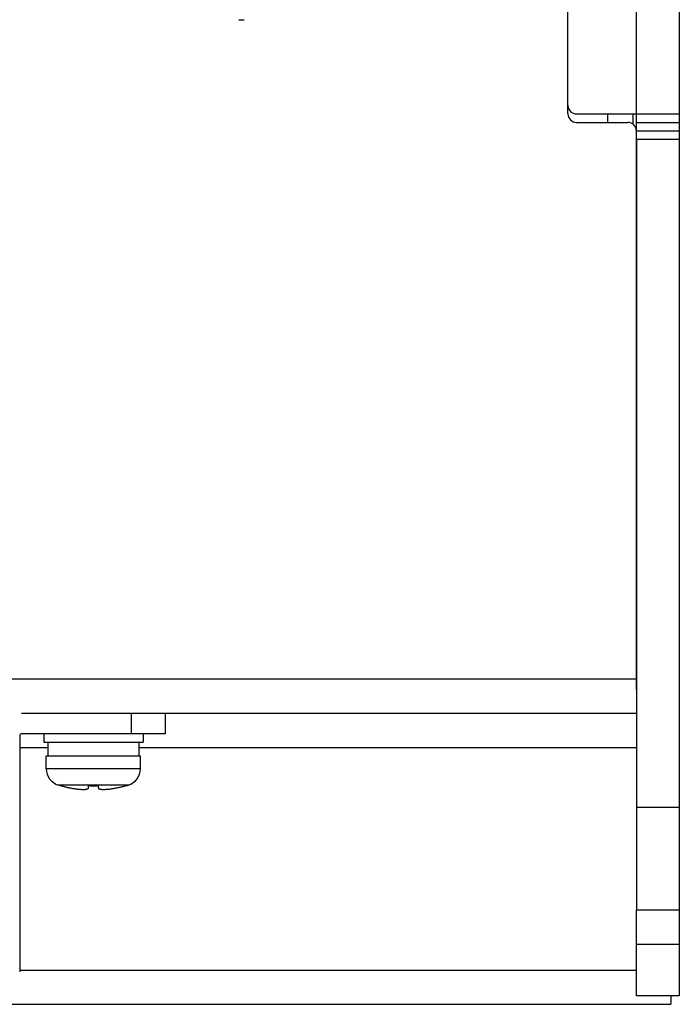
# Model space of a CAD drawing. Header units: millimetres. Extents: x -641 to 119, y -160 to 916.
# Tile 12 of 61: x -105 to -66, y 122 to 180. Entities that reach past the tile are written whole.
import ezdxf

# ---------------------------------------------------------------- set-up
doc = ezdxf.new("R2010")
doc.units = ezdxf.units.MM
doc.header["$LTSCALE"] = 32.67
doc.layers.get('0').update_dxf_attribs({"linetype": 'CONTINUOUS'})
doc.layers.add('02___PRT_ALL_AXES', color=7, linetype='CONTINUOUS')

msp = doc.modelspace()

# ---------------------------------------------------------------- linework, layer by layer
at = {"color": 7, "linetype": 'Continuous'}
for p, q in [((-68.939, 140.39), (-68.939, 234.508)), ((-66.439, 234.508), (-66.439, 172.508)), ((-72.939, 174.008), (-72.939, 189.69)), ((-92.139, 179.508), (-91.839, 179.508)), ((-72.439, 174.008), (-66.439, 174.008)), ((-70.639, 174.008), (-70.639, 173.508)), ((-69.139, 173.391), (-69.139, 174.008)), ((-72.439, 173.508), (-69.439, 173.508)), ((-68.939, 173.508), (-66.439, 173.508)), ((-68.939, 173.008), (-66.439, 173.008)), ((-66.439, 172.508), (-68.939, 172.508)), ((-106.639, 141.008), (-68.939, 141.008)), ((-104.839, 139.008), (-68.939, 139.008)), ((-98.439, 139.008), (-98.439, 137.808)), ((-96.439, 139.008), (-96.439, 137.808)), ((-104.939, 137.708), (-104.939, 123.908)), ((-96.439, 137.808), (-104.839, 137.808)), ((-104.939, 137.008), (-103.289, 137.008)), ((-97.989, 137.008), (-68.939, 137.008)), ((-68.939, 122.508), (-68.939, 127.508)), ((-66.439, 127.508), (-66.439, 122.508)), ((-66.439, 125.508), (-68.939, 125.508)), ((-104.939, 124.008), (-68.939, 124.008)), ((-66.439, 122.508), (-68.939, 122.508)), ((-66.939, 122.508), (-66.939, 122.008)), ((-248.239, 122.008), (-66.939, 122.008))]:
    msp.add_line(p, q, dxfattribs=at)
for centre, radius, start, end in [((-72.439, 174.508), 0.5, 180, 270), ((-72.439, 174.008), 0.5, 180, 270), ((-69.439, 173.008), 0.5, 0, 90), ((-104.839, 137.708), 0.1, 90, 180)]:
    msp.add_arc(centre, radius, start, end, dxfattribs=at)
for points, start_tangent, end_tangent in [([(-102.55, 134.774), (-102.549, 134.776)], (0.476269, 0.8793), (0.476502, 0.879173)), ([(-102.549, 134.776), (-102.547, 134.779)], (0.476502, 0.879173), (0.476794, 0.879015)), ([(-102.547, 134.779), (-102.472, 134.758), (-102.397, 134.738), (-102.329, 134.721)], (0.962297, -0.272003), (0.970533, -0.240968)), ([(-102.329, 134.721), (-102.325, 134.72)], (0.970533, -0.240968), (0.970667, -0.240428)), ([(-102.325, 134.72), (-102.321, 134.719), (-102.245, 134.701), (-102.168, 134.683), (-102.126, 134.674)], (0.970667, -0.240428), (0.977263, -0.21203)), ([(-102.126, 134.674), (-102.112, 134.671)], (0.977263, -0.21203), (0.977713, -0.209947)), ([(-102.112, 134.671), (-102.089, 134.666), (-102.007, 134.649), (-101.922, 134.633)], (0.977713, -0.209947), (0.983121, -0.182955)), ([(-101.922, 134.633), (-101.835, 134.617), (-101.834, 134.617)], (0.983121, -0.182955), (0.986091, -0.166209)), ([(-101.834, 134.617), (-101.749, 134.604), (-101.664, 134.591), (-101.581, 134.581), (-101.5, 134.573), (-101.416, 134.566), (-101.331, 134.561), (-101.252, 134.558), (-101.181, 134.559), (-101.117, 134.562), (-101.061, 134.568), (-101.013, 134.577), (-100.973, 134.59), (-100.943, 134.608), (-100.929, 134.633)], (0.986091, -0.166209), (0.076864, 0.997042)), ([(-100.929, 134.633), (-100.926, 134.672), (-100.926, 134.677)], (0.076864, 0.997042), (0.077038, 0.997028)), ([(-100.926, 134.677), (-100.923, 134.721), (-100.918, 134.779)], (0.077038, 0.997028), (0.079129, 0.996864)), ([(-100.918, 134.779), (-100.732, 134.774), (-100.545, 134.774), (-100.359, 134.779)], (0.999354, -0.035945), (0.999354, 0.035945)), ([(-100.359, 134.779), (-100.358, 134.758), (-100.356, 134.738), (-100.355, 134.719), (-100.353, 134.701), (-100.352, 134.683), (-100.351, 134.677)], (0.079129, -0.996864), (0.07704, -0.997028)), ([(-100.351, 134.677), (-100.351, 134.666), (-100.349, 134.649), (-100.348, 134.633)], (0.07704, -0.997028), (0.076864, -0.997042)), ([(-100.348, 134.633), (-100.335, 134.608), (-100.304, 134.59), (-100.263, 134.577), (-100.217, 134.569), (-100.163, 134.563), (-100.101, 134.559), (-100.032, 134.558), (-99.957, 134.56), (-99.875, 134.565), (-99.792, 134.571), (-99.708, 134.58), (-99.623, 134.59), (-99.535, 134.603), (-99.445, 134.617), (-99.444, 134.617)], (0.076864, -0.997042), (0.986091, 0.166208)), ([(-99.444, 134.617), (-99.355, 134.633)], (0.986091, 0.166208), (0.983121, 0.182955)), ([(-99.355, 134.633), (-99.166, 134.671)], (0.983121, 0.182955), (0.977713, 0.209946)), ([(-99.166, 134.671), (-99.159, 134.672), (-99.151, 134.674)], (0.977713, 0.209946), (0.977263, 0.21203)), ([(-99.151, 134.674), (-98.952, 134.72)], (0.977263, 0.21203), (0.970667, 0.240429)), ([(-98.952, 134.72), (-98.948, 134.721)], (0.970667, 0.240429), (0.970533, 0.240969)), ([(-98.948, 134.721), (-98.73, 134.779)], (0.970533, 0.240969), (0.962297, 0.272003)), ([(-98.73, 134.779), (-98.729, 134.776), (-98.728, 134.774)], (0.476794, -0.879015), (0.476269, -0.8793))]:
    msp.add_spline(points, degree=3, dxfattribs=dict(at, start_tangent=start_tangent, end_tangent=end_tangent))
at = {"layer": '02___PRT_ALL_AXES', "color": 7, "linetype": 'Continuous'}
for p, q in [((-68.939, 172.508), (-68.939, 127.508)), ((-66.439, 172.508), (-66.439, 127.508)), ((-103.539, 137.808), (-103.539, 137.308)), ((-97.739, 137.808), (-97.739, 137.308)), ((-103.539, 137.308), (-97.739, 137.308)), ((-103.289, 137.308), (-103.289, 136.508)), ((-97.989, 137.308), (-97.989, 136.508)), ((-103.389, 135.769), (-103.389, 136.508)), ((-97.889, 136.508), (-103.389, 136.508)), ((-97.889, 135.769), (-97.889, 136.508)), ((-97.889, 135.769), (-103.389, 135.769)), ((-98.597, 134.812), (-102.68, 134.812)), ((-102.55, 134.774), (-102.68, 134.812)), ((-98.728, 134.774), (-98.597, 134.812)), ((-66.439, 133.508), (-68.939, 133.508)), ((-66.439, 127.508), (-68.939, 127.508))]:
    msp.add_line(p, q, dxfattribs=at)
for centre, start, end in [((-102.389, 135.769), 180, 253.04224), ((-98.889, 135.769), 286.95776, 0)]:
    msp.add_arc(centre, 1, start, end, dxfattribs=at)

doc.saveas('drawing.dxf')
